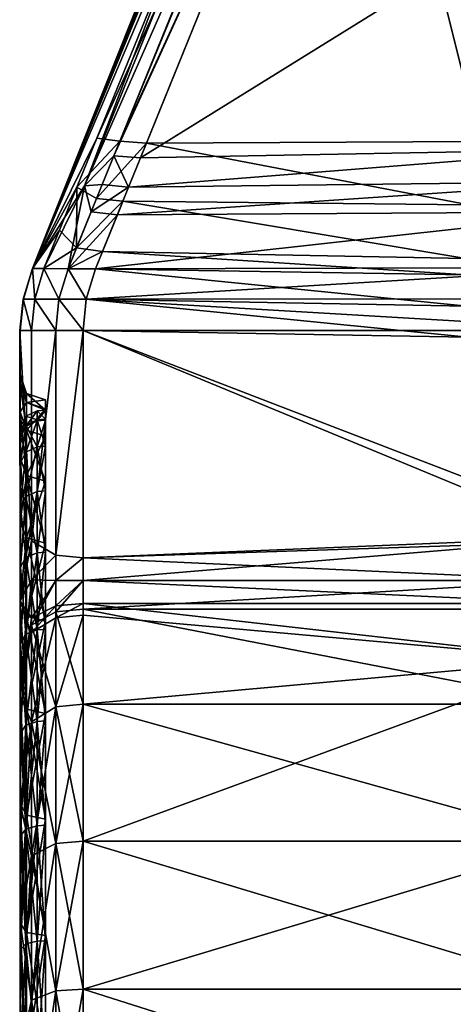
# Model space of a CAD drawing. Header units: millimetres. Extents: x -20 to 20, y -20 to 1015.
# Tile 69 of 92: x -10 to -6.56, y 965.82 to 973.63. Entities that reach past the tile are written whole.
import ezdxf

# ---------------------------------------------------------------- set-up
doc = ezdxf.new("R2010")
doc.units = ezdxf.units.MM
doc.layers.get('0').update_dxf_attribs({"true_color": 0xe18f57})

msp = doc.modelspace()

# ---------------------------------------------------------------- meshes
at = {"color": 114, "true_color": 0x1bb158}
mesh = msp.add_polyface(dxfattribs=at)
corners = [(-7.5772, 977.1132, 17.5), (-7.5772, 977.113, 15), (-3.8628, 975.9864, 15), (-7.7201, 976.9523, 28.7632), (-7.7202, 976.9521, 24.8594), (-9.8945, 971.6602, 24.7996), (-7.3263, 977.924, 24.4644), (-9.8953, 971.66, 22.0373), (-7.7168, 977.0185, 24.5479), (-7.5023, 977.0635, 33.4179), (-7.422, 977.0012, 35.0934), (-3.8322, 975.9784, 35.1549), (-5.546, 976.3981, 15.5747), (-7.3666, 976.9714, 15.5747), (-5.6755, 976.4687, 18.28), (-7.3251, 978.0324, 18.7615), (-7.6838, 977.1916, 18.7251), (-9.4823, 972.3149, 35.0918), (-7.7201, 976.9516, 33.457), (-9.8951, 971.66, 28.145), (-3.8322, 975.7678, 35.3355), (-7.3194, 976.7756, 35.3257), (-9.0393, 972.5363, 35.3569), (-7.3509, 976.6957, 15.3808), (-5.598, 976.1572, 15.3629), (-6.3513, 972.6657, 15.3629), (-8.9918, 972.6538, 15.3726), (-5.4651, 976.3557, 24.8923), (-5.5301, 976.4008, 24.8474), (-7.448, 977.0888, 24.8876), (-5.5949, 976.5112, 24.7775), (-7.2686, 976.9042, 35.28), (-3.8322, 975.9127, 35.287), (-5.7218, 976.5182, 18.3346), (-7.5027, 977.0898, 18.3232), (-5.5636, 976.3166, 15.4081), (-7.2796, 976.8774, 15.4344), (-7.7574, 977.0187, 18.6073), (-7.7966, 976.9235, 18.4142), (-7.6989, 976.8315, 15.6129), (-9.3843, 972.6932, 15.6046), (-7.6282, 976.9113, 35.1048), (-9.2491, 972.5536, 35.3222), (-7.4928, 976.836, 35.2915), (-7.5406, 976.7563, 15.4157), (-9.2019, 972.67, 15.4073), (-7.7692, 976.9029, 24.6949), (-7.7547, 976.9391, 24.634)]
mesh.append_faces([[corners[k] for k in face] for face in [(6, 7, 8), (7, 15, 16), (7, 37, 38), (7, 16, 37), (18, 17, 41), (7, 47, 8), (7, 46, 47), (3, 19, 18), (6, 15, 7)]], dxfattribs={"color": 114})
mesh.append_faces([[corners[k] for k in face] for face in [(0, 1, 2), (3, 4, 5), (9, 10, 11), (12, 13, 14), (17, 18, 19), (20, 21, 22), (23, 24, 25), (25, 26, 23), (27, 28, 29), (29, 28, 30), (10, 31, 32), (33, 14, 34), (35, 24, 23), (23, 36, 35), (7, 38, 39), (39, 40, 7), (17, 42, 43), (43, 41, 17), (42, 22, 21), (21, 43, 42), (40, 39, 44), (44, 45, 40), (45, 44, 23), (23, 26, 45), (5, 4, 46)]], dxfattribs={"vtx2": -1, "color": 114})
mesh = msp.add_polyface(dxfattribs=at)
corners = [(-9.0393, 972.5363, 35.3569), (-5.3356, 972.6061, 35.3566), (-3.8322, 975.7678, 35.3355), (-5.4852, 976.2446, 24.7095), (-5.4587, 976.2011, 24.7548), (-5.4788, 973.815, 24.735), (-5.4965, 973.814, 24.653), (-5.4985, 973.7886, 24.4571), (-5.5066, 976.3373, 24.6329), (-5.3773, 976.1401, 24.8216), (-5.4787, 973.4557, 24.2421), (-5.4985, 973.4825, 24.1461), (-5.4985, 973.6699, 24.2705), (-5.4787, 973.593, 24.3333), (-5.4787, 973.6778, 24.4884), (-5.3701, 973.5418, 24.377), (-5.4791, 973.7265, 24.6954), (-5.37, 973.6031, 24.5101), (-5.4523, 973.6956, 18.4741), (-5.4667, 973.6471, 19.2955), (-5.4017, 973.6142, 19.1637), (-5.4728, 973.6852, 19.3338), (-5.4692, 973.7325, 18.4746), (-5.5287, 976.3029, 18.4637), (-5.453, 973.7255, 18.4431), (-5.506, 976.2602, 18.4214), (-5.4393, 973.6945, 18.4515), (-5.42, 973.7256, 18.415), (-5.4721, 976.2302, 18.3866), (-5.4377, 971.6653, 20.8002), (-5.4726, 971.5948, 20.7515), (-5.4543, 977.864, 20.7421), (-5.4435, 977.8642, 22.4807), (-5.4665, 971.8073, 22.4815), (-5.4791, 973.7612, 24.7234), (-5.38, 973.8138, 24.8228), (-5.3774, 973.72, 24.8005), (-5.434, 971.8998, 22.3982)]
mesh.append_faces([[corners[k] for k in face] for face in [(12, 32, 7), (12, 11, 32), (6, 34, 16), (6, 5, 34)]], dxfattribs={"color": 114})
mesh.append_faces([[corners[k] for k in face] for face in [(0, 1, 2), (3, 4, 5), (5, 6, 3), (3, 6, 7), (7, 8, 3), (5, 4, 9), (10, 11, 12), (12, 13, 10), (13, 12, 7), (7, 14, 13), (15, 13, 14), (7, 6, 16), (16, 14, 7), (17, 14, 16), (18, 19, 20), (21, 22, 23), (18, 22, 21), (21, 19, 18), (23, 22, 24), (24, 25, 23), (22, 18, 26), (26, 24, 22), (24, 27, 28), (28, 25, 24), (29, 30, 31), (21, 31, 30), (33, 32, 11), (34, 5, 35), (16, 34, 36), (32, 33, 37)]], dxfattribs={"vtx2": -1, "color": 114})
mesh = msp.add_polyface(dxfattribs=at)
corners = [(-9.8945, 971.6602, 24.7996), (-9.8951, 971.66, 28.145), (-7.7201, 976.9523, 28.7632), (-9.3958, 971.6561, 34.8522), (-5.2822, 971.6688, 34.8567), (-5.3103, 972.108, 35.2108), (-9.2218, 972.0856, 35.2163), (-9.3395, 971.795, 15.7428), (-6.4582, 971.7388, 15.7513), (-6.4551, 971.6097, 15.88), (-9.3957, 971.6561, 15.8827), (-5.265, 969.5391, 32.7824), (-5.2473, 971.1685, 34.369), (-9.4918, 971.1674, 34.37), (-9.4918, 969.3642, 32.6249), (-5.3221, 972.3497, 35.3092), (-9.1329, 972.3052, 35.3109), (-5.3356, 972.6061, 35.3566), (-9.0393, 972.5363, 35.3569), (-9.4289, 972.1102, 35.1857), (-9.2491, 972.5536, 35.3222), (-9.3413, 972.3262, 35.2776), (-9.386, 972.2161, 15.4973), (-9.2019, 972.67, 15.4073), (-8.9918, 972.6538, 15.3726), (-9.1782, 972.1934, 15.4652), (-6.436, 972.1652, 15.46), (-6.3513, 972.6657, 15.3629), (-7.7692, 976.9029, 24.6949), (-9.8953, 971.66, 22.0373), (-9.4678, 971.4154, 34.6122), (-5.259, 971.4188, 34.6131), (-6.4493, 971.3621, 16.1272), (-9.4677, 971.4154, 16.1227), (-6.4434, 971.1143, 16.3744), (-9.4918, 971.1674, 16.365), (-5.4538, 969.4967, 18.0197), (-9.4918, 969.3642, 18.1101), (-5.5148, 970.5226, 18.6575), (-5.5163, 970.5945, 18.6699), (-5.4725, 971.3413, 20.8871), (-5.516, 970.662, 18.6975), (-5.4731, 970.6541, 18.6171), (-5.4713, 970.582, 18.6057)]
mesh.append_faces([[corners[k] for k in face] for face in [(40, 39, 41)]], dxfattribs={"color": 114})
mesh.append_faces([[corners[k] for k in face] for face in [(0, 1, 2), (3, 4, 5), (5, 6, 3), (7, 8, 9), (9, 10, 7), (11, 12, 13), (13, 14, 11), (15, 16, 6), (6, 5, 15), (17, 18, 16), (16, 15, 17), (19, 6, 16), (20, 21, 16), (16, 18, 20), (22, 23, 24), (24, 25, 22), (25, 26, 8), (8, 7, 25), (24, 27, 26), (26, 25, 24), (28, 29, 0), (4, 3, 30), (30, 31, 4), (10, 9, 32), (32, 33, 10), (33, 32, 34), (34, 35, 33), (12, 31, 30), (30, 13, 12), (35, 34, 36), (36, 37, 35), (38, 39, 40), (41, 39, 42), (39, 38, 43)]], dxfattribs={"vtx2": -1, "color": 114})
mesh = msp.add_polyface(dxfattribs=at)
corners = [(-9.8951, 971.66, 28.145), (-9.804, 971.6594, 34.5258), (-9.4823, 972.3149, 35.0918), (-9.7091, 969.3843, 32.5961), (-9.4918, 969.3642, 32.6249), (-9.4918, 971.1674, 34.37), (-9.7091, 971.1675, 34.3218), (-9.6124, 971.6575, 34.8024), (-9.4289, 972.1102, 35.1857), (-9.3958, 971.6561, 34.8522), (-9.2218, 972.0856, 35.2163), (-9.3413, 972.3262, 35.2776), (-9.1329, 972.3052, 35.3109), (-9.2491, 972.5536, 35.3222), (-9.8953, 971.66, 22.0373), (-9.5424, 972.3038, 15.6797), (-9.6807, 971.9631, 15.9123), (-9.3843, 972.6932, 15.6046), (-9.7091, 969.3843, 18.1388), (-9.7091, 971.1675, 16.4132), (-9.4918, 971.1674, 16.365), (-9.4918, 969.3642, 18.1101), (-9.804, 971.6594, 16.2091), (-9.5454, 971.8228, 15.7682), (-9.6124, 971.6575, 15.9325), (-9.3395, 971.795, 15.7428), (-9.3957, 971.6561, 15.8827), (-9.386, 972.2161, 15.4973), (-9.1782, 972.1934, 15.4652), (-9.2019, 972.67, 15.4073), (-9.6849, 971.4159, 34.5636), (-9.4678, 971.4154, 34.6122), (-9.6849, 971.4159, 16.1713), (-9.4677, 971.4154, 16.1227)]
mesh.append_faces([[corners[k] for k in face] for face in [(2, 8, 11), (2, 11, 13), (14, 15, 16), (14, 17, 15)]], dxfattribs={"color": 114})
mesh.append_faces([[corners[k] for k in face] for face in [(0, 1, 2), (3, 4, 5), (5, 6, 3), (2, 1, 7), (7, 8, 2), (7, 9, 10), (10, 8, 7), (12, 11, 8), (18, 19, 20), (20, 21, 18), (22, 16, 23), (23, 24, 22), (24, 23, 25), (25, 26, 24), (23, 16, 15), (15, 27, 23), (23, 27, 28), (28, 25, 23), (15, 17, 29), (29, 27, 15), (30, 6, 5), (5, 31, 30), (20, 19, 32), (32, 33, 20), (30, 7, 1), (7, 30, 31), (31, 9, 7), (22, 24, 32), (33, 32, 24), (24, 26, 33)]], dxfattribs={"vtx2": -1, "color": 114})
mesh = msp.add_polyface(dxfattribs=at)
corners = [(-9.7919, 970.619, 25.3675), (-9.9419, 970.669, 25.3675), (-9.9419, 970.5958, 24.2512), (-9.9919, 970.7446, 24.2316), (-9.9919, 970.8189, 25.3675), (-9.9419, 970.5958, 26.4837), (-9.9919, 970.7446, 26.5033), (-9.9919, 970.5224, 23.1152), (-9.9935, 971.1677, 24.7996), (-9.9948, 971.1675, 28.1437), (-9.9919, 970.5224, 27.6197), (-9.9954, 971.1675, 22.0373), (-9.804, 971.6594, 16.2091), (-9.8953, 971.66, 22.0373), (-9.6807, 971.9631, 15.9123), (-9.9678, 971.4166, 28.1441), (-9.8951, 971.66, 28.145), (-9.8945, 971.6602, 24.7996), (-9.9668, 971.4165, 24.7996), (-9.8772, 971.4164, 34.2887), (-9.804, 971.6594, 34.5258), (-9.9682, 971.4164, 22.0373), (-9.9016, 971.1677, 34.0473), (-9.7091, 971.1675, 34.3218), (-9.6849, 971.4159, 34.5636), (-9.9016, 971.1677, 16.6876), (-9.8772, 971.4164, 16.4463), (-9.7091, 971.1675, 16.4132), (-9.6849, 971.4159, 16.1713)]
mesh.append_faces([[corners[k] for k in face] for face in [(4, 8, 3), (10, 9, 6), (12, 13, 14)]], dxfattribs={"color": 114})
mesh.append_faces([[corners[k] for k in face] for face in [(0, 1, 2), (3, 2, 1), (1, 4, 3), (4, 1, 5), (5, 6, 4), (2, 3, 7), (6, 9, 8), (8, 4, 6), (3, 8, 11), (11, 7, 3), (15, 16, 17), (17, 18, 15), (19, 20, 16), (16, 15, 19), (18, 17, 13), (13, 21, 18), (15, 9, 22), (22, 19, 15), (19, 22, 23), (23, 24, 19), (25, 11, 21), (21, 26, 25), (27, 25, 26), (26, 28, 27), (9, 15, 18), (18, 8, 9), (8, 18, 21), (21, 11, 8), (20, 19, 24), (26, 21, 13), (13, 12, 26), (28, 26, 12)]], dxfattribs={"vtx2": -1, "color": 114})
mesh = msp.add_polyface(dxfattribs=at)
corners = [(-5.2001, 968.2692, 31.5197), (-5.496, 968.2657, 31.5161), (-5.496, 969.0156, 30.661), (-5.2001, 969.0195, 30.664), (-5.496, 969.6474, 29.7152), (-5.496, 967.7191, 18.7407), (-5.4787, 969.587, 18.6329), (-5.5148, 970.5226, 18.6575), (-9.4917, 968.956, 18.0859), (-5.6001, 968.956, 18.0859), (-5.6001, 968.2045, 17.4339), (-5.5701, 968.5571, 32.9918), (-9.4917, 968.9098, 32.6827), (-9.4917, 968.2045, 33.301), (-5.318, 969.7066, 18.5728), (-5.4336, 969.66, 18.5986), (-5.3409, 967.5674, 18.5988), (-5.4786, 967.639, 18.6696), (-5.3028, 968.6157, 32.804), (-5.2979, 968.9946, 32.4817), (-5.5601, 969.0021, 32.6152), (-5.2696, 969.1865, 32.5008), (-5.48, 969.1846, 32.5641), (-5.265, 969.5391, 32.7824), (-9.4918, 969.3642, 32.6249), (-9.4918, 969.1849, 32.5643), (-9.4918, 969.002, 32.6153), (-5.3028, 968.142, 33.2195), (-5.3468, 968.9224, 18.2005), (-5.3467, 968.1311, 17.5609), (-5.6001, 969.1846, 18.1706), (-9.4918, 969.3642, 18.1101), (-5.4538, 969.4967, 18.0197), (-5.3468, 969.2007, 18.2775), (-5.253, 969.4201, 18.1895), (-5.4723, 971.3047, 21.1722), (-5.496, 966.7363, 23.4541), (-5.496, 967.0741, 24.7148), (-5.5014, 970.8145, 25.3137), (-5.5, 970.8109, 25.6048), (-5.496, 967.1169, 25.3675), (-5.496, 970.738, 26.5024), (-5.496, 967.0741, 26.0201), (-5.496, 970.5162, 27.618), (-5.496, 966.9466, 26.6616), (-5.496, 970.1505, 28.6951), (-5.496, 966.7364, 27.2809), (-5.496, 966.447, 27.8674), (-5.496, 966.9466, 24.0734)]
mesh.append_faces([[corners[k] for k in face] for face in [(5, 6, 7), (11, 12, 13), (11, 27, 18), (36, 35, 48)]], dxfattribs={"color": 114})
mesh.append_faces([[corners[k] for k in face] for face in [(0, 1, 2), (3, 2, 4), (8, 9, 10), (14, 15, 16), (15, 6, 17), (11, 18, 19), (19, 20, 11), (20, 19, 21), (21, 22, 20), (23, 24, 25), (25, 22, 23), (11, 20, 26), (26, 12, 11), (20, 22, 25), (25, 26, 20), (9, 28, 29), (29, 10, 9), (30, 9, 8), (31, 32, 30), (9, 30, 33), (33, 28, 9), (30, 32, 34), (34, 33, 30), (7, 35, 36), (37, 38, 39), (39, 40, 37), (40, 39, 41), (42, 41, 43), (44, 43, 45), (46, 45, 4), (47, 4, 2)]], dxfattribs={"vtx2": -1, "color": 114})
mesh = msp.add_polyface(dxfattribs=at)
corners = [(-9.9419, 970.5958, 24.2512), (-9.7919, 970.5463, 24.2577), (-9.7919, 970.619, 25.3675), (-9.9419, 970.669, 25.3675), (-9.7919, 970.5367, 26.4759), (-9.9419, 970.5958, 26.4837), (-9.9419, 970.3776, 27.5809), (-9.7919, 970.3294, 27.568), (-9.9419, 970.3775, 23.154), (-9.7919, 970.3294, 23.167), (-9.9919, 970.7446, 26.5033), (-9.9919, 970.5224, 27.6197), (-9.9919, 970.5224, 23.1152), (-9.9919, 970.1566, 28.6976), (-9.9948, 971.1675, 28.1437), (-9.9017, 969.4996, 32.4331), (-9.9016, 971.1677, 34.0473), (-9.9954, 971.1675, 22.0373), (-9.9919, 970.1566, 22.0373), (-9.7091, 971.1675, 34.3218), (-9.9016, 971.1677, 16.6876), (-9.9017, 969.4996, 18.3019), (-9.7091, 971.1675, 16.4132), (-9.7919, 970.465, 24.2684), (-9.7919, 970.537, 25.3675), (-9.7919, 970.4553, 26.4652), (-9.7919, 970.2501, 27.5467), (-9.8585, 970.4595, 24.2692), (-9.8585, 970.5316, 25.3675), (-9.9464, 970.4158, 24.2749), (-9.9464, 970.4876, 25.3675), (-9.8585, 970.4499, 26.4645), (-9.9464, 970.4064, 26.4588), (-9.8585, 970.2448, 27.5453), (-9.7919, 970.2501, 23.1882), (-9.9904, 970.3997, 25.3675), (-9.9904, 970.3193, 26.4473)]
mesh.append_faces([[corners[k] for k in face] for face in [(13, 14, 11), (12, 17, 18)]], dxfattribs={"color": 114})
mesh.append_faces([[corners[k] for k in face] for face in [(0, 1, 2), (3, 2, 4), (4, 5, 3), (6, 5, 4), (4, 7, 6), (8, 9, 1), (1, 0, 8), (10, 5, 6), (6, 11, 10), (12, 8, 0), (15, 16, 14), (19, 16, 15), (17, 20, 21), (21, 20, 22), (1, 23, 24), (24, 2, 1), (2, 24, 25), (25, 4, 2), (4, 25, 26), (23, 1, 9), (23, 27, 28), (28, 24, 23), (27, 29, 30), (30, 28, 27), (24, 28, 31), (31, 25, 24), (28, 30, 32), (32, 31, 28), (25, 31, 33), (27, 23, 34), (35, 30, 29), (36, 32, 30), (30, 35, 36)]], dxfattribs={"vtx2": -1, "color": 114})
mesh = msp.add_polyface(dxfattribs=at)
corners = [(-9.9419, 970.0181, 28.6402), (-9.7919, 969.9717, 28.6211), (-9.7919, 969.48, 29.6185), (-9.7919, 969.9717, 22.1139), (-9.9419, 970.0181, 22.0947), (-9.9419, 969.5233, 21.0914), (-9.9919, 970.1566, 28.6976), (-9.9419, 969.5233, 29.6435), (-9.9919, 969.6533, 29.7185), (-9.9919, 969.6531, 21.0164), (-9.9919, 970.1566, 22.0373), (-9.9919, 969.0208, 30.665), (-9.9948, 971.1675, 28.1437), (-9.9017, 969.4996, 32.4331), (-9.9954, 971.1675, 22.0373), (-9.9919, 969.0208, 20.07), (-9.7091, 969.3843, 32.5961), (-9.7091, 971.1675, 34.3218), (-9.9017, 969.4996, 18.3019), (-9.7091, 971.1675, 16.4132), (-9.7091, 969.3843, 18.1388), (-9.7919, 969.8959, 28.5897), (-9.7919, 970.3294, 27.568), (-9.7919, 969.409, 29.5775), (-9.7919, 969.8959, 22.1453), (-9.7919, 969.48, 21.1164), (-9.7919, 970.2501, 23.1882), (-9.8585, 969.8911, 28.5876), (-9.7919, 970.2501, 27.5467), (-9.8585, 970.2448, 27.5453), (-9.9464, 970.2022, 27.5339), (-9.9464, 969.8503, 28.5708), (-9.8585, 969.4042, 29.5747), (-9.9464, 969.3661, 29.5528), (-9.8585, 969.8911, 22.1474), (-9.7919, 969.409, 21.1574), (-9.9464, 969.8503, 22.1642), (-9.8585, 969.4042, 21.1602), (-9.8585, 970.2448, 23.1896), (-9.9464, 970.2022, 23.201), (-9.9904, 969.7692, 28.5371), (-9.9904, 969.7692, 28.5371), (-9.9904, 970.1175, 27.5112), (-9.9904, 970.1175, 27.5112), (-9.9904, 970.1175, 23.2237), (-9.9904, 970.1175, 23.2237), (-9.9904, 969.7692, 22.1978), (-9.9904, 969.7692, 22.1978)]
mesh.append_faces([[corners[k] for k in face] for face in [(11, 12, 8), (9, 14, 15)]], dxfattribs={"color": 114})
mesh.append_faces([[corners[k] for k in face] for face in [(0, 1, 2), (3, 4, 5), (6, 0, 7), (7, 8, 6), (9, 5, 4), (4, 10, 9), (12, 11, 13), (13, 16, 17), (18, 15, 14), (19, 20, 18), (21, 1, 22), (1, 21, 23), (24, 3, 25), (3, 24, 26), (27, 21, 28), (29, 30, 31), (31, 27, 29), (21, 27, 32), (27, 31, 33), (34, 24, 35), (36, 34, 37), (24, 34, 38), (36, 39, 38), (38, 34, 36), (40, 41, 42), (42, 43, 40), (41, 31, 30), (30, 42, 41), (44, 45, 46), (46, 47, 44), (39, 36, 46), (46, 45, 39)]], dxfattribs={"vtx2": -1, "color": 114})
mesh = msp.add_polyface(dxfattribs=at)
corners = [(-9.9419, 970.3776, 27.5809), (-9.7919, 970.3294, 27.568), (-9.7919, 969.9717, 28.6211), (-9.9419, 970.0181, 28.6402), (-9.9419, 970.0181, 22.0947), (-9.7919, 969.9717, 22.1139), (-9.7919, 970.3294, 23.167), (-9.9419, 970.3775, 23.154), (-9.9919, 970.5224, 27.6197), (-9.9919, 970.1566, 28.6976), (-9.9919, 970.1566, 22.0373), (-9.9919, 970.5224, 23.1152), (-9.9919, 969.6533, 29.7185), (-9.9948, 971.1675, 28.1437), (-9.9954, 971.1675, 22.0373), (-9.9919, 969.6531, 21.0164), (-9.7919, 970.2501, 27.5467), (-9.7919, 970.5367, 26.4759), (-9.7919, 969.8959, 28.5897), (-9.7919, 970.2501, 23.1882), (-9.7919, 970.465, 24.2684), (-9.8585, 970.2448, 27.5453), (-9.7919, 970.4553, 26.4652), (-9.8585, 970.4499, 26.4645), (-9.9464, 970.4064, 26.4588), (-9.9464, 970.2022, 27.5339), (-9.8585, 969.8911, 28.5876), (-9.8585, 970.2448, 23.1896), (-9.7919, 969.8959, 22.1453), (-9.8585, 970.4595, 24.2692), (-9.9464, 970.2022, 23.201), (-9.9464, 970.4158, 24.2749), (-9.9904, 970.3997, 25.3675), (-9.9904, 970.3997, 25.3675), (-9.9904, 970.3287, 24.2864), (-9.9904, 970.3287, 24.2864), (-9.9904, 970.3193, 26.4473), (-9.9904, 970.3193, 26.4473), (-9.9904, 970.1175, 27.5112), (-9.9904, 970.1175, 27.5112), (-9.9904, 970.1175, 23.2237), (-9.9904, 970.1175, 23.2237)]
mesh.append_faces([[corners[k] for k in face] for face in [(12, 13, 9), (10, 14, 15)]], dxfattribs={"color": 114})
mesh.append_faces([[corners[k] for k in face] for face in [(0, 1, 2), (2, 3, 0), (4, 5, 6), (6, 7, 4), (8, 0, 3), (3, 9, 8), (10, 4, 7), (7, 11, 10), (16, 1, 17), (1, 16, 18), (19, 6, 5), (6, 19, 20), (21, 16, 22), (23, 24, 25), (25, 21, 23), (16, 21, 26), (27, 19, 28), (19, 27, 29), (27, 30, 31), (31, 29, 27), (32, 33, 34), (34, 35, 32), (31, 34, 33), (36, 37, 33), (33, 32, 36), (38, 39, 37), (37, 36, 38), (39, 25, 24), (24, 37, 39), (35, 34, 40), (40, 41, 35), (34, 31, 30), (30, 40, 34)]], dxfattribs={"vtx2": -1, "color": 114})
mesh = msp.add_polyface(dxfattribs=at)
corners = [(-5.2001, 966.4671, 32.9024), (-5.496, 966.4648, 32.898), (-5.496, 967.4103, 32.2661), (-5.2001, 967.4134, 32.2701), (-5.496, 968.2657, 31.5161), (-5.496, 967.7191, 18.7407), (-5.4786, 967.639, 18.6696), (-5.4787, 969.587, 18.6329), (-9.4917, 968.2045, 17.4339), (-5.6001, 968.2045, 17.4339), (-5.6001, 967.117, 16.7072), (-9.4917, 967.117, 16.7072), (-5.6001, 965.9437, 16.1287), (-9.4917, 965.9437, 34.6063), (-5.6001, 965.9437, 34.6063), (-5.6001, 967.117, 34.0277), (-5.5701, 968.5571, 32.9918), (-9.4917, 968.2045, 33.301), (-9.4917, 967.117, 34.0277), (-5.496, 967.3253, 18.4336), (-5.3409, 967.5674, 18.5988), (-5.4336, 969.66, 18.5986), (-5.3467, 968.1311, 17.5609), (-5.3467, 967.0436, 16.8342), (-5.3467, 965.8876, 16.2642), (-5.3467, 965.8876, 34.4708), (-5.3467, 967.0436, 33.9007), (-5.3028, 968.142, 33.2195), (-5.496, 966.4648, 17.8369), (-5.2001, 966.4671, 17.8326), (-5.496, 965.1607, 29.3342), (-5.496, 965.1607, 21.4007), (-5.496, 965.6525, 21.832), (-5.496, 966.0836, 22.3237), (-5.5148, 970.5226, 18.6575), (-5.496, 966.447, 22.8675), (-5.496, 966.7363, 23.4541), (-5.5014, 970.8145, 25.3137), (-5.496, 967.0741, 24.7148), (-5.496, 966.9466, 24.0734), (-5.496, 970.738, 26.5024), (-5.496, 967.0741, 26.0201), (-5.496, 967.1169, 25.3675), (-5.496, 970.5162, 27.618), (-5.496, 966.9466, 26.6616), (-5.496, 970.1505, 28.6951), (-5.496, 966.7364, 27.2809), (-5.496, 969.6474, 29.7152), (-5.496, 966.447, 27.8674), (-5.496, 969.0156, 30.661), (-5.496, 966.0836, 28.4113), (-5.496, 965.6525, 28.903)]
mesh.append_faces([[corners[k] for k in face] for face in [(5, 6, 7), (5, 19, 6), (6, 19, 20), (32, 5, 33)]], dxfattribs={"color": 114})
mesh.append_faces([[corners[k] for k in face] for face in [(0, 1, 2), (3, 2, 4), (8, 9, 10), (11, 10, 12), (13, 14, 15), (16, 17, 18), (18, 15, 16), (6, 20, 21), (9, 22, 23), (23, 10, 9), (10, 23, 24), (24, 12, 10), (14, 25, 26), (26, 15, 14), (15, 26, 27), (27, 16, 15), (19, 28, 29), (30, 2, 1), (31, 19, 5), (33, 5, 34), (34, 35, 33), (36, 35, 34), (37, 38, 39), (40, 41, 42), (43, 44, 41), (45, 46, 44), (47, 48, 46), (49, 50, 48), (50, 49, 4), (4, 51, 50), (51, 4, 2)]], dxfattribs={"vtx2": -1, "color": 114})
mesh = msp.add_polyface(dxfattribs=at)
corners = [(-9.9419, 968.1642, 31.4147), (-9.7919, 968.1287, 31.3794), (-9.7919, 967.2927, 32.1126), (-9.9419, 967.3231, 32.1523), (-9.9419, 967.3232, 18.5826), (-9.7919, 967.2927, 18.6223), (-9.7919, 968.1287, 19.3556), (-9.9419, 968.1642, 19.3202), (-9.9919, 968.2702, 31.5208), (-9.9919, 967.4144, 32.2713), (-9.9919, 968.2703, 19.2141), (-9.9919, 967.4144, 18.4636), (-9.9015, 968.0633, 17.618), (-9.9919, 966.468, 17.8312), (-9.709, 967.0995, 16.7373), (-9.9015, 967.0009, 16.9081), (-9.9015, 967.001, 33.8268), (-9.9015, 968.0634, 33.1169), (-9.709, 968.1833, 33.2734), (-9.9904, 970.3287, 24.2864), (-9.9959, 962.1168, 25.3674), (-9.9904, 970.3997, 25.3675), (-9.9904, 970.3193, 26.4473), (-9.9904, 970.1175, 27.5112), (-9.9904, 969.7692, 28.5371), (-9.9904, 969.7692, 22.1978), (-9.9904, 970.1175, 23.2237), (-9.7919, 968.0708, 31.3213), (-9.8585, 968.0668, 31.3175), (-9.8585, 967.2394, 32.0432), (-9.9464, 968.0358, 31.2864), (-9.9464, 967.2127, 32.0083), (-9.7919, 967.2426, 18.6874), (-9.8585, 967.2394, 18.6918), (-9.8585, 968.0669, 19.4175), (-9.9464, 967.2127, 18.7266), (-9.9464, 968.0358, 19.4486), (-9.9904, 967.1591, 31.9386), (-9.9904, 967.1591, 31.9386), (-9.9904, 967.9737, 31.2242), (-9.9904, 967.9737, 31.2242), (-9.9904, 967.9736, 19.5107), (-9.9904, 967.9736, 19.5107), (-9.9904, 967.1591, 18.7964), (-9.9904, 967.1591, 18.7964), (-9.9904, 968.6879, 20.3253)]
mesh.append_faces([[corners[k] for k in face] for face in [(19, 20, 21), (21, 20, 22), (22, 20, 23), (23, 20, 24), (25, 20, 26), (26, 20, 19)]], dxfattribs={"color": 114})
mesh.append_faces([[corners[k] for k in face] for face in [(0, 1, 2), (2, 3, 0), (4, 5, 6), (6, 7, 4), (8, 0, 3), (3, 9, 8), (10, 11, 4), (4, 7, 10), (12, 11, 10), (13, 11, 12), (14, 15, 12), (16, 17, 9), (18, 17, 16), (8, 9, 17), (27, 28, 29), (28, 30, 31), (31, 29, 28), (32, 33, 34), (33, 35, 36), (36, 34, 33), (37, 38, 39), (39, 40, 37), (38, 31, 30), (30, 39, 38), (41, 42, 43), (43, 44, 41), (42, 36, 35), (35, 43, 42), (42, 41, 45)]], dxfattribs={"vtx2": -1, "color": 114})
mesh = msp.add_polyface(dxfattribs=at)
corners = [(-9.7919, 969.48, 29.6185), (-9.9419, 969.5233, 29.6435), (-9.9419, 970.0181, 28.6402), (-9.7919, 968.862, 30.5432), (-9.9419, 968.9017, 30.5736), (-9.9419, 968.9017, 20.1613), (-9.7919, 968.862, 20.1917), (-9.7919, 969.48, 21.1164), (-9.9419, 969.5233, 21.0914), (-9.7919, 969.9717, 22.1139), (-9.9919, 969.0208, 30.665), (-9.9919, 969.6533, 29.7185), (-9.9919, 969.0208, 20.07), (-9.9919, 969.6531, 21.0164), (-9.9017, 969.4996, 32.4331), (-9.9017, 969.1909, 32.3297), (-9.9017, 968.8864, 32.4125), (-9.7091, 969.1856, 32.5292), (-9.7091, 969.3843, 32.5961), (-9.9017, 969.4996, 18.3019), (-9.9017, 969.1909, 18.4053), (-9.9017, 968.8295, 18.281), (-9.7091, 969.1856, 18.2058), (-9.7091, 969.3843, 18.1388), (-9.9464, 969.3661, 29.5528), (-9.8585, 969.4042, 29.5747), (-9.8585, 969.8911, 28.5876), (-9.7919, 969.409, 29.5775), (-9.8585, 968.7925, 30.4899), (-9.9464, 968.7579, 30.4632), (-9.9464, 969.3661, 21.1822), (-9.8585, 969.4042, 21.1602), (-9.8585, 968.7925, 20.245), (-9.9464, 969.8503, 22.1642), (-9.9904, 969.2899, 29.5088), (-9.9904, 969.2899, 29.5088), (-9.9904, 969.7692, 28.5371), (-9.9904, 969.7692, 28.5371), (-9.9464, 969.8503, 28.5708), (-9.9904, 968.688, 30.4097), (-9.9904, 968.688, 30.4097), (-9.9904, 969.2899, 21.2261), (-9.9904, 969.2899, 21.2261), (-9.9904, 968.6879, 20.3253), (-9.9464, 968.7578, 20.2718), (-9.9904, 969.7692, 22.1978), (-9.9904, 969.7692, 22.1978)]
mesh.append_faces([[corners[k] for k in face] for face in [(14, 10, 15), (12, 19, 20)]], dxfattribs={"color": 114})
mesh.append_faces([[corners[k] for k in face] for face in [(0, 1, 2), (1, 0, 3), (3, 4, 1), (5, 6, 7), (7, 8, 5), (8, 7, 9), (10, 11, 1), (1, 4, 10), (12, 5, 8), (8, 13, 12), (16, 15, 10), (17, 15, 16), (18, 14, 15), (21, 20, 22), (20, 19, 23), (24, 25, 26), (27, 25, 28), (25, 24, 29), (29, 28, 25), (30, 31, 32), (31, 30, 33), (34, 35, 36), (36, 37, 34), (35, 24, 38), (38, 36, 35), (35, 34, 39), (24, 35, 40), (41, 42, 43), (42, 30, 44), (45, 46, 42), (42, 41, 45), (46, 33, 30), (30, 42, 46)]], dxfattribs={"vtx2": -1, "color": 114})
mesh = msp.add_polyface(dxfattribs=at)
corners = [(-5.6001, 968.2045, 17.4339), (-9.4917, 968.2045, 17.4339), (-9.4917, 968.956, 18.0859), (-9.9017, 968.8295, 18.281), (-9.7092, 968.9371, 18.1151), (-9.709, 968.1833, 17.4615), (-9.4917, 968.9098, 32.6827), (-9.7092, 968.8893, 32.6546), (-9.709, 968.1833, 33.2734), (-9.9017, 968.7729, 32.4954), (-9.7091, 968.9847, 32.585), (-9.4918, 969.002, 32.6153), (-9.9017, 968.8864, 32.4125), (-9.7091, 969.1856, 32.5292), (-9.4918, 969.1849, 32.5643), (-9.9017, 969.1909, 32.3297), (-9.7091, 969.3843, 32.5961), (-9.4918, 969.3642, 32.6249), (-9.7091, 969.1856, 18.2058), (-9.4918, 969.1849, 18.1706), (-9.7091, 969.3843, 18.1388), (-9.9017, 969.1909, 18.4053), (-9.4918, 969.3642, 18.1101), (-5.6001, 969.1846, 18.1706), (-9.7919, 969.409, 29.5775), (-9.7919, 969.48, 29.6185), (-9.7919, 969.9717, 28.6211), (-9.7919, 968.797, 30.4933), (-9.7919, 968.862, 30.5432), (-9.7919, 968.0708, 31.3213), (-9.7919, 968.797, 20.2417), (-9.7919, 968.862, 20.1917), (-9.7919, 968.1287, 19.3556), (-9.7919, 969.409, 21.1574), (-9.7919, 969.48, 21.1164), (-9.7919, 969.8959, 22.1453), (-9.8585, 969.4042, 29.5747), (-9.7919, 969.8959, 28.5897), (-9.8585, 968.7925, 30.4899), (-9.8585, 968.7925, 20.245), (-9.7919, 968.0708, 19.4136), (-9.8585, 969.4042, 21.1602), (-9.8585, 969.8911, 22.1474)]
mesh.append_faces([[corners[k] for k in face] for face in [(0, 1, 2), (3, 4, 5), (4, 2, 1), (6, 7, 8), (9, 7, 10), (7, 6, 11), (11, 10, 7), (12, 10, 13), (10, 11, 14), (14, 13, 10), (15, 13, 16), (13, 14, 17), (17, 16, 13), (18, 4, 3), (4, 18, 19), (19, 2, 4), (20, 18, 21), (18, 20, 22), (22, 19, 18), (2, 19, 23), (23, 19, 22), (24, 25, 26), (25, 24, 27), (27, 28, 25), (28, 27, 29), (30, 31, 32), (31, 30, 33), (33, 34, 31), (34, 33, 35), (36, 24, 37), (38, 27, 24), (39, 30, 40), (30, 39, 41), (41, 33, 30), (33, 41, 42)]], dxfattribs={"vtx2": -1, "color": 114})
mesh = msp.add_polyface(dxfattribs=at)
corners = [(-9.9419, 967.3231, 32.1523), (-9.7919, 967.2927, 32.1126), (-9.7919, 966.368, 32.7305), (-9.9419, 966.3929, 32.7738), (-9.9419, 966.3929, 17.9611), (-9.7919, 966.3679, 18.0044), (-9.7919, 967.2927, 18.6223), (-9.9419, 967.3232, 18.5826), (-9.9919, 967.4144, 32.2713), (-9.9919, 966.468, 32.9037), (-9.9919, 966.468, 17.8312), (-9.9919, 967.4144, 18.4636), (-9.9015, 968.0633, 17.618), (-9.9015, 967.0009, 16.9081), (-9.9919, 965.447, 17.3278), (-9.709, 965.9304, 16.1608), (-9.9015, 965.855, 16.343), (-9.9015, 965.855, 34.3919), (-9.9015, 967.001, 33.8268), (-9.709, 967.0995, 33.9976), (-9.9904, 969.7692, 28.5371), (-9.9959, 962.1168, 25.3674), (-9.9904, 969.2899, 29.5088), (-9.9904, 968.688, 30.4097), (-9.9904, 967.9737, 31.2242), (-9.9904, 967.9736, 19.5107), (-9.9904, 968.6879, 20.3253), (-9.9904, 969.2899, 21.2261), (-9.9904, 969.7692, 22.1978), (-9.7919, 967.2427, 32.0476), (-9.8585, 967.2394, 32.0432), (-9.8585, 966.3243, 32.6547), (-9.9464, 967.2127, 32.0083), (-9.9464, 966.3023, 32.6166), (-9.7919, 966.3268, 18.0755), (-9.8585, 966.3243, 18.0802), (-9.8585, 967.2394, 18.6918), (-9.9464, 966.3023, 18.1183), (-9.9464, 967.2127, 18.7266), (-9.9904, 966.2584, 32.5405), (-9.9904, 966.2584, 32.5405), (-9.9904, 967.1591, 31.9386), (-9.9904, 967.1591, 31.9386), (-9.9904, 967.1591, 18.7964), (-9.9904, 967.1591, 18.7964), (-9.9904, 966.2584, 18.1944), (-9.9904, 966.2584, 18.1944)]
mesh.append_faces([[corners[k] for k in face] for face in [(20, 21, 22), (22, 21, 23), (23, 21, 24), (25, 21, 26), (26, 21, 27), (27, 21, 28)]], dxfattribs={"color": 114})
mesh.append_faces([[corners[k] for k in face] for face in [(0, 1, 2), (2, 3, 0), (4, 5, 6), (6, 7, 4), (8, 0, 3), (3, 9, 8), (10, 4, 7), (7, 11, 10), (12, 13, 10), (14, 10, 13), (15, 16, 13), (17, 18, 9), (19, 18, 17), (8, 9, 18), (29, 30, 31), (30, 32, 33), (33, 31, 30), (34, 35, 36), (35, 37, 38), (38, 36, 35), (39, 40, 41), (41, 42, 39), (40, 33, 32), (32, 41, 40), (43, 44, 45), (45, 46, 43), (44, 38, 37), (37, 45, 44)]], dxfattribs={"vtx2": -1, "color": 114})
mesh = msp.add_polyface(dxfattribs=at)
corners = [(-9.9419, 968.9017, 30.5736), (-9.7919, 968.862, 30.5432), (-9.7919, 968.1287, 31.3794), (-9.9419, 968.1642, 31.4147), (-9.9419, 968.1642, 19.3202), (-9.7919, 968.1287, 19.3556), (-9.7919, 968.862, 20.1917), (-9.9419, 968.9017, 20.1613), (-9.9919, 969.0208, 30.665), (-9.9919, 968.2702, 31.5208), (-9.9919, 968.2703, 19.2141), (-9.9919, 969.0208, 20.07), (-9.9017, 968.8295, 18.281), (-9.9015, 968.0633, 17.618), (-9.709, 968.1833, 17.4615), (-9.9015, 968.0634, 33.1169), (-9.9017, 968.7729, 32.4954), (-9.7092, 968.8893, 32.6546), (-9.9017, 968.8864, 32.4125), (-9.7091, 968.9847, 32.585), (-9.9017, 969.1909, 18.4053), (-9.7919, 968.797, 30.4933), (-9.8585, 968.7925, 30.4899), (-9.8585, 968.0668, 31.3175), (-9.9464, 968.7579, 30.4632), (-9.9464, 968.0358, 31.2864), (-9.8585, 968.0669, 19.4175), (-9.9464, 968.0358, 19.4486), (-9.9464, 968.7578, 20.2718), (-9.8585, 968.7925, 20.245), (-9.9464, 969.3661, 21.1822), (-9.9904, 968.688, 30.4097), (-9.9904, 968.688, 30.4097), (-9.9904, 969.2899, 29.5088), (-9.9464, 969.3661, 29.5528), (-9.9904, 967.9737, 31.2242), (-9.9904, 967.9737, 31.2242), (-9.9904, 968.6879, 20.3253), (-9.9904, 968.6879, 20.3253), (-9.9904, 967.9736, 19.5107), (-9.9904, 969.2899, 21.2261), (-9.9904, 969.2899, 21.2261)]
mesh.append_faces([[corners[k] for k in face] for face in [(9, 16, 18)]], dxfattribs={"color": 114})
mesh.append_faces([[corners[k] for k in face] for face in [(0, 1, 2), (2, 3, 0), (4, 5, 6), (6, 7, 4), (8, 0, 3), (3, 9, 8), (10, 4, 7), (7, 11, 10), (10, 12, 13), (14, 13, 12), (15, 16, 9), (17, 16, 15), (8, 9, 18), (19, 18, 16), (10, 11, 20), (20, 12, 10), (21, 22, 23), (22, 24, 25), (25, 23, 22), (26, 27, 28), (28, 29, 26), (29, 28, 30), (31, 32, 33), (32, 24, 34), (35, 36, 32), (32, 31, 35), (36, 25, 24), (24, 32, 36), (37, 38, 39), (38, 28, 27), (27, 39, 38), (38, 37, 40), (28, 38, 41)]], dxfattribs={"vtx2": -1, "color": 114})
mesh = msp.add_polyface(dxfattribs=at)
corners = [(-5.6001, 967.117, 16.7072), (-9.4917, 967.117, 16.7072), (-9.4917, 968.2045, 17.4339), (-5.6001, 965.9437, 16.1287), (-9.4917, 965.9437, 16.1287), (-5.6001, 967.117, 34.0277), (-9.4917, 967.117, 34.0277), (-9.4917, 965.9437, 34.6063), (-9.709, 968.1833, 17.4615), (-9.7092, 968.9371, 18.1151), (-9.9015, 968.0633, 17.618), (-9.709, 967.0995, 16.7373), (-9.9015, 967.0009, 16.9081), (-9.709, 965.9304, 16.1608), (-9.9015, 965.855, 34.3919), (-9.709, 965.9304, 34.5742), (-9.709, 967.0995, 33.9976), (-9.9015, 967.001, 33.8268), (-9.709, 968.1833, 33.2734), (-9.4917, 968.2045, 33.301), (-9.9015, 968.0634, 33.1169), (-9.7092, 968.8893, 32.6546), (-9.4917, 968.9098, 32.6827), (-9.7919, 968.0708, 31.3213), (-9.7919, 968.1287, 31.3794), (-9.7919, 968.862, 30.5432), (-9.7919, 967.2427, 32.0476), (-9.7919, 967.2927, 32.1126), (-9.7919, 966.3268, 32.6595), (-9.7919, 966.368, 32.7305), (-9.7919, 966.3679, 18.0044), (-9.7919, 966.3268, 18.0755), (-9.7919, 967.2426, 18.6874), (-9.7919, 967.2927, 18.6223), (-9.7919, 968.0708, 19.4136), (-9.7919, 968.1287, 19.3556), (-9.7919, 968.797, 20.2417), (-9.8585, 968.0668, 31.3175), (-9.7919, 968.797, 30.4933), (-9.8585, 967.2394, 32.0432), (-9.8585, 966.3243, 32.6547), (-9.8585, 967.2394, 18.6918), (-9.8585, 968.0669, 19.4175), (-9.8585, 968.7925, 20.245)]
mesh.append_faces([[corners[k] for k in face] for face in [(0, 1, 2), (3, 4, 1), (5, 6, 7), (2, 8, 9), (10, 8, 11), (8, 2, 1), (1, 11, 8), (12, 11, 13), (11, 1, 4), (4, 13, 11), (14, 15, 16), (15, 7, 6), (6, 16, 15), (17, 16, 18), (16, 6, 19), (19, 18, 16), (20, 18, 21), (18, 19, 22), (23, 24, 25), (24, 23, 26), (26, 27, 24), (27, 26, 28), (28, 29, 27), (30, 31, 32), (32, 33, 30), (33, 32, 34), (34, 35, 33), (35, 34, 36), (37, 23, 38), (39, 26, 23), (40, 28, 26), (41, 32, 31), (42, 34, 32), (34, 42, 43)]], dxfattribs={"vtx2": -1, "color": 114})
mesh = msp.add_polyface(dxfattribs=at)
corners = [(-9.9419, 966.3929, 32.7738), (-9.7919, 966.368, 32.7305), (-9.7919, 965.3705, 33.2224), (-9.9419, 965.3896, 33.2686), (-9.7919, 964.3173, 33.5799), (-9.7919, 965.3704, 17.5126), (-9.9419, 965.3896, 17.4664), (-9.9419, 964.3303, 17.1068), (-9.7919, 966.3679, 18.0044), (-9.9419, 966.3929, 17.9611), (-9.9919, 966.468, 32.9037), (-9.9919, 965.4471, 33.4072), (-9.9419, 964.3303, 33.6282), (-9.9919, 965.447, 17.3278), (-9.9919, 964.3691, 16.9619), (-9.9919, 966.468, 17.8312), (-9.9015, 967.0009, 16.9081), (-9.9015, 965.855, 16.343), (-9.9015, 964.645, 34.8027), (-9.9015, 965.855, 34.3919), (-9.9904, 967.9737, 31.2242), (-9.9959, 962.1168, 25.3674), (-9.9904, 967.1591, 31.9386), (-9.9904, 966.2584, 32.5405), (-9.9904, 966.2584, 18.1944), (-9.9904, 967.1591, 18.7964), (-9.9904, 967.9736, 19.5107), (-9.8585, 966.3243, 32.6547), (-9.9464, 966.3023, 32.6166), (-9.9464, 965.3201, 33.1009), (-9.8585, 965.337, 33.1415), (-9.9464, 964.2834, 33.4529), (-9.9464, 965.3201, 17.634), (-9.8585, 965.337, 17.5934), (-9.8585, 964.2949, 17.2396), (-9.9464, 966.3023, 18.1183), (-9.8585, 966.3243, 18.0802), (-9.9904, 965.2866, 33.0197), (-9.9904, 965.2866, 33.0197), (-9.9904, 966.2584, 32.5405), (-9.9904, 965.2866, 17.7152), (-9.9464, 964.2834, 17.2821), (-9.9904, 966.2584, 18.1944), (-9.9904, 965.2866, 17.7152)]
mesh.append_faces([[corners[k] for k in face] for face in [(20, 21, 22), (22, 21, 23), (24, 21, 25), (25, 21, 26)]], dxfattribs={"color": 114})
mesh.append_faces([[corners[k] for k in face] for face in [(0, 1, 2), (2, 3, 0), (3, 2, 4), (5, 6, 7), (6, 5, 8), (8, 9, 6), (10, 0, 3), (3, 11, 10), (11, 3, 12), (6, 13, 14), (13, 6, 9), (9, 15, 13), (16, 17, 13), (14, 13, 17), (18, 19, 11), (10, 11, 19), (27, 28, 29), (29, 30, 27), (30, 29, 31), (32, 33, 34), (33, 32, 35), (35, 36, 33), (37, 38, 39), (39, 23, 37), (38, 29, 28), (28, 39, 38), (40, 32, 41), (24, 42, 40), (40, 43, 24), (42, 35, 32), (32, 40, 42)]], dxfattribs={"vtx2": -1, "color": 114})
mesh = msp.add_polyface(dxfattribs=at)
corners = [(-5.2001, 966.4671, 17.8326), (-5.496, 966.4648, 17.8369), (-5.496, 965.4446, 17.3338), (-5.2001, 965.4465, 17.3292), (-5.496, 964.3675, 16.9682), (-5.2001, 964.3688, 16.9634), (-5.496, 963.252, 16.7463), (-5.2001, 964.3688, 33.7716), (-5.496, 964.3675, 33.7667), (-5.496, 965.4446, 33.4011), (-5.2001, 965.4465, 33.4058), (-5.496, 966.4648, 32.898), (-5.6001, 964.705, 15.7082), (-9.4917, 964.705, 15.7082), (-9.4917, 965.9437, 16.1287), (-5.6001, 965.9437, 16.1287), (-5.6001, 963.4222, 15.453), (-9.4917, 963.4222, 15.453), (-5.6001, 964.705, 35.0267), (-9.4917, 964.705, 35.0267), (-9.4917, 963.4222, 35.2819), (-5.6001, 963.4222, 35.2819), (-5.6001, 965.9437, 34.6063), (-9.4917, 965.9437, 34.6063), (-5.3467, 965.8876, 16.2642), (-5.3467, 964.6671, 15.8499), (-5.3467, 963.4031, 15.5984), (-5.3467, 963.4031, 35.1365), (-5.3467, 964.6671, 34.8851), (-5.3467, 965.8876, 34.4708), (-5.496, 964.617, 29.6976), (-5.496, 965.1607, 29.3342), (-5.496, 964.0303, 29.9868), (-5.496, 963.411, 30.1971), (-5.496, 963.252, 33.9886), (-5.496, 963.411, 20.5379), (-5.496, 964.0302, 20.7481), (-5.496, 964.6169, 21.0374), (-5.496, 967.3253, 18.4336), (-5.496, 965.1607, 21.4007), (-5.496, 967.7191, 18.7407), (-5.496, 965.6525, 21.832), (-5.496, 967.4103, 32.2661), (-5.496, 965.6525, 28.903)]
mesh.append_faces([[corners[k] for k in face] for face in [(0, 1, 2), (3, 2, 4), (5, 4, 6), (7, 8, 9), (10, 9, 11), (12, 13, 14), (14, 15, 12), (16, 17, 13), (13, 12, 16), (18, 19, 20), (20, 21, 18), (22, 23, 19), (19, 18, 22), (15, 24, 25), (25, 12, 15), (12, 25, 26), (26, 16, 12), (21, 27, 28), (28, 18, 21), (18, 28, 29), (29, 22, 18), (11, 30, 31), (30, 11, 9), (9, 32, 30), (32, 9, 8), (8, 33, 32), (33, 8, 34), (35, 4, 2), (2, 36, 35), (36, 2, 1), (1, 37, 36), (37, 1, 38), (38, 39, 37), (40, 41, 39), (42, 31, 43)]], dxfattribs={"vtx2": -1, "color": 114})
mesh = msp.add_polyface(dxfattribs=at)
corners = [(-9.9015, 965.855, 16.343), (-9.709, 965.9304, 16.1608), (-9.709, 964.6961, 15.7418), (-9.9015, 964.645, 15.9323), (-9.4917, 965.9437, 16.1287), (-9.4917, 964.705, 15.7082), (-9.709, 963.4175, 15.4875), (-9.9015, 963.3919, 15.683), (-9.4917, 963.4222, 15.453), (-9.9015, 963.3919, 35.0519), (-9.709, 963.4175, 35.2475), (-9.709, 964.6961, 34.9932), (-9.4917, 963.4222, 35.2819), (-9.4917, 964.705, 35.0267), (-9.9015, 964.645, 34.8027), (-9.709, 965.9304, 34.5742), (-9.9015, 965.855, 34.3919), (-9.4917, 965.9437, 34.6063), (-9.7919, 966.368, 32.7305), (-9.7919, 966.3268, 32.6595), (-9.7919, 965.3391, 33.1466), (-9.7919, 965.3705, 33.2224), (-9.7919, 964.2961, 33.5006), (-9.7919, 964.3173, 33.5799), (-9.7919, 963.2159, 33.7155), (-9.7919, 964.2961, 17.2343), (-9.7919, 964.3173, 17.1551), (-9.7919, 963.2267, 16.9381), (-9.7919, 965.3391, 17.5884), (-9.7919, 965.3704, 17.5126), (-9.7919, 966.3268, 18.0755), (-9.7919, 966.3679, 18.0044), (-9.8585, 966.3243, 32.6547), (-9.8585, 965.337, 33.1415), (-9.8585, 964.2949, 33.4953), (-9.8585, 963.2151, 33.7101), (-9.8585, 964.2949, 17.2396), (-9.7919, 963.2159, 17.0195), (-9.8585, 965.337, 17.5934), (-9.8585, 966.3243, 18.0802)]
mesh.append_faces([[corners[k] for k in face] for face in [(0, 1, 2), (2, 3, 0), (1, 4, 5), (5, 2, 1), (3, 2, 6), (6, 7, 3), (2, 5, 8), (8, 6, 2), (9, 10, 11), (10, 12, 13), (13, 11, 10), (14, 11, 15), (15, 16, 14), (11, 13, 17), (17, 15, 11), (18, 19, 20), (20, 21, 18), (21, 20, 22), (22, 23, 21), (23, 22, 24), (25, 26, 27), (26, 25, 28), (28, 29, 26), (29, 28, 30), (30, 31, 29), (19, 32, 33), (33, 20, 19), (20, 33, 34), (34, 22, 20), (22, 34, 35), (36, 25, 37), (25, 36, 38), (38, 28, 25), (28, 38, 39), (39, 30, 28)]], dxfattribs={"vtx2": -1, "color": 114})
mesh = msp.add_polyface(dxfattribs=at)
corners = [(-9.7919, 964.3173, 33.5799), (-9.9419, 964.3303, 33.6282), (-9.9419, 965.3896, 33.2686), (-9.7919, 963.2267, 33.7968), (-9.7919, 964.3173, 17.1551), (-9.9419, 964.3303, 17.1068), (-9.9419, 963.2331, 16.8885), (-9.7919, 965.3704, 17.5126), (-9.9919, 964.3691, 33.7731), (-9.9919, 965.4471, 33.4072), (-9.9419, 963.2331, 33.8464), (-9.9919, 964.3691, 16.9619), (-9.9919, 963.2529, 16.7398), (-9.9419, 965.3896, 17.4664), (-9.9015, 965.855, 16.343), (-9.9015, 964.645, 15.9323), (-9.9015, 963.3919, 15.683), (-9.9919, 963.2529, 33.9951), (-9.9015, 963.3919, 35.0519), (-9.9015, 964.645, 34.8027), (-9.709, 964.6961, 34.9932), (-9.9904, 966.2584, 32.5405), (-9.9959, 962.1168, 25.3674), (-9.9904, 965.2866, 33.0197), (-9.9904, 964.2606, 33.368), (-9.9904, 964.2606, 17.367), (-9.9904, 965.2866, 17.7152), (-9.9904, 966.2584, 18.1944), (-9.9464, 964.2834, 33.4529), (-9.8585, 964.2949, 33.4953), (-9.8585, 965.337, 33.1415), (-9.9464, 963.2094, 33.6665), (-9.9464, 964.2834, 17.2821), (-9.8585, 964.2949, 17.2396), (-9.8585, 963.2151, 17.0249), (-9.9464, 965.3201, 17.634), (-9.9904, 964.2606, 33.368), (-9.9904, 965.2866, 33.0197), (-9.9464, 965.3201, 33.1009), (-9.9904, 963.1979, 33.5793), (-9.9904, 963.1979, 33.5793), (-9.9904, 964.2606, 17.367), (-9.9904, 963.1979, 17.1556), (-9.9464, 963.2094, 17.0685), (-9.9904, 965.2866, 17.7152)]
mesh.append_faces([[corners[k] for k in face] for face in [(21, 22, 23), (23, 22, 24), (25, 22, 26), (26, 22, 27)]], dxfattribs={"color": 114})
mesh.append_faces([[corners[k] for k in face] for face in [(0, 1, 2), (1, 0, 3), (4, 5, 6), (5, 4, 7), (1, 8, 9), (8, 1, 10), (5, 11, 12), (11, 5, 13), (14, 15, 11), (12, 11, 15), (15, 16, 12), (8, 17, 18), (18, 19, 8), (20, 19, 18), (9, 8, 19), (28, 29, 30), (29, 28, 31), (32, 33, 34), (33, 32, 35), (24, 36, 37), (37, 23, 24), (36, 28, 38), (38, 37, 36), (36, 24, 39), (28, 36, 40), (25, 41, 42), (41, 32, 43), (26, 44, 41), (41, 25, 26), (32, 41, 44)]], dxfattribs={"vtx2": -1, "color": 114})

doc.saveas('drawing.dxf')
